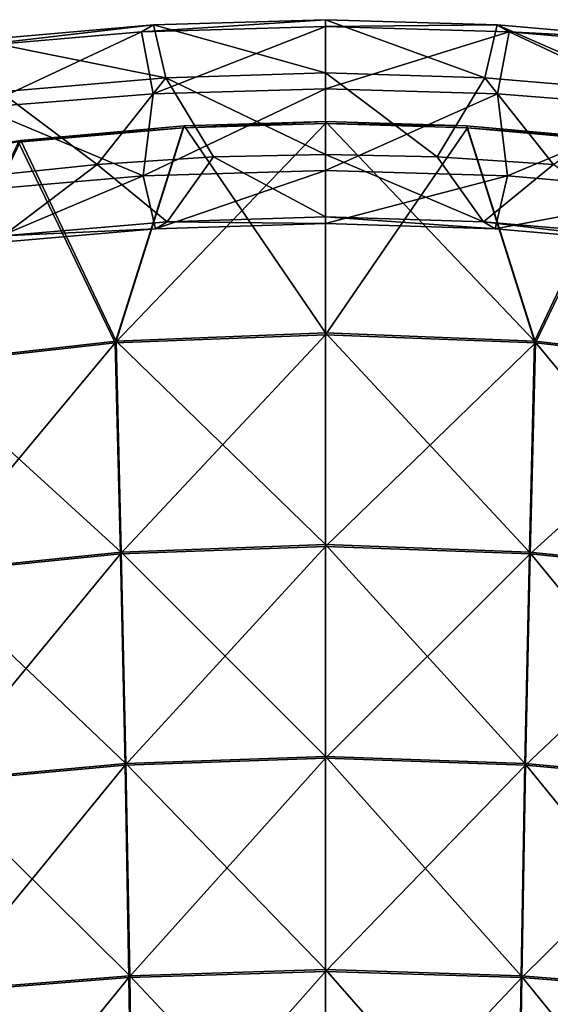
# Model space of a CAD drawing. Header units: millimetres. Extents: x -280 to 280, y 0 to 824.
# Tile 106 of 185: x -57 to 42, y 640 to 824. Entities that reach past the tile are written whole.
import ezdxf

# ---------------------------------------------------------------- set-up
doc = ezdxf.new("R2010")
doc.units = ezdxf.units.MM
doc.header["$LTSCALE"] = 101.851852
for name, color, linetype in [('105', 7, 'CONTINUOUS'), ('106', 7, 'CONTINUOUS'), ('128', 7, 'CONTINUOUS'), ('129', 7, 'CONTINUOUS'), ('6', 7, 'CONTINUOUS'), ('7', 7, 'CONTINUOUS'), ('8', 7, 'CONTINUOUS'), ('83', 7, 'CONTINUOUS'), ('84', 7, 'CONTINUOUS'), ('9', 7, 'CONTINUOUS')]:
    doc.layers.add(name, color=color, linetype=linetype)

msp = doc.modelspace()

# ---------------------------------------------------------------- linework, layer by layer
at = {"layer": '105', "linetype": 'Continuous'}
for points in [[(-57.32, 801.14, -542.61), (-26.57, 803.85, -549.04), (-39.24, 763.67, -533.92), (-57.32, 801.14, -542.61)], [(-26.57, 803.85, -549.04), (0, 804.67, -550.94), (-39.24, 763.67, -533.92), (-26.57, 803.85, -549.04)], [(-39.24, 763.67, -533.92), (0, 804.67, -550.94), (0, 765.22, -537.76), (-39.24, 763.67, -533.92)], [(-77.02, 759.45, -523.68), (-57.32, 801.14, -542.61), (-39.24, 763.67, -533.92), (-77.02, 759.45, -523.68)], [(-39.24, 763.67, -533.92), (0, 765.22, -537.76), (-38.26, 724.32, -522.07), (-39.24, 763.67, -533.92)], [(0, 765.22, -537.76), (0, 725.69, -525.58), (-38.26, 724.32, -522.07), (0, 765.22, -537.76)], [(-77.02, 759.45, -523.68), (-39.24, 763.67, -533.92), (-75.16, 720.55, -512.61), (-77.02, 759.45, -523.68)], [(-75.16, 720.55, -512.61), (-39.24, 763.67, -533.92), (-38.26, 724.32, -522.07), (-75.16, 720.55, -512.61)], [(-38.26, 724.32, -522.07), (0, 725.69, -525.58), (-37.41, 684.82, -511.16), (-38.26, 724.32, -522.07)], [(0, 725.69, -525.58), (0, 686.12, -514.39), (-37.41, 684.82, -511.16), (0, 725.69, -525.58)], [(-75.16, 720.55, -512.61), (-38.26, 724.32, -522.07), (-73.54, 681.52, -502.38), (-75.16, 720.55, -512.61)], [(-73.54, 681.52, -502.38), (-38.26, 724.32, -522.07), (-37.41, 684.82, -511.16), (-73.54, 681.52, -502.38)], [(-37.41, 684.82, -511.16), (0, 686.12, -514.39), (-36.68, 645.17, -501.19), (-37.41, 684.82, -511.16)], [(0, 686.12, -514.39), (0, 646.32, -504.15), (-36.68, 645.17, -501.19), (0, 686.12, -514.39)], [(-73.54, 681.52, -502.38), (-37.41, 684.82, -511.16), (-72.15, 642.37, -493.01), (-73.54, 681.52, -502.38)], [(-72.15, 642.37, -493.01), (-37.41, 684.82, -511.16), (-36.68, 645.17, -501.19), (-72.15, 642.37, -493.01)], [(-36.68, 645.17, -501.19), (0, 646.32, -504.15), (-36.07, 605.39, -492.15), (-36.68, 645.17, -501.19)], [(0, 646.32, -504.15), (0, 606.32, -494.88), (-36.07, 605.39, -492.15), (0, 646.32, -504.15)], [(-72.15, 642.37, -493.01), (-36.68, 645.17, -501.19), (-71.01, 603.09, -484.48), (-72.15, 642.37, -493.01)], [(-71.01, 603.09, -484.48), (-36.68, 645.17, -501.19), (-36.07, 605.39, -492.15), (-71.01, 603.09, -484.48)]]:
    msp.add_3dface(points, dxfattribs=at)
at = {"layer": '106', "linetype": 'Continuous'}
for points in [[(0, 804.67, -550.94), (26.57, 803.85, -549.04), (0, 765.22, -537.76), (0, 804.67, -550.94)], [(0, 765.22, -537.76), (26.57, 803.85, -549.04), (39.25, 763.67, -533.92), (0, 765.22, -537.76)], [(26.57, 803.85, -549.04), (57.33, 801.13, -542.61), (39.25, 763.67, -533.92), (26.57, 803.85, -549.04)], [(39.25, 763.67, -533.92), (57.33, 801.13, -542.61), (77.03, 759.45, -523.67), (39.25, 763.67, -533.92)], [(0, 725.69, -525.58), (0, 765.22, -537.76), (39.25, 763.67, -533.92), (0, 725.69, -525.58)], [(0, 725.69, -525.58), (39.25, 763.67, -533.92), (38.27, 724.31, -522.07), (0, 725.69, -525.58)], [(39.25, 763.67, -533.92), (77.03, 759.45, -523.67), (38.27, 724.31, -522.07), (39.25, 763.67, -533.92)], [(38.27, 724.31, -522.07), (77.03, 759.45, -523.67), (75.17, 720.55, -512.6), (38.27, 724.31, -522.07)], [(0, 686.12, -514.39), (0, 725.69, -525.58), (38.27, 724.31, -522.07), (0, 686.12, -514.39)], [(0, 686.12, -514.39), (38.27, 724.31, -522.07), (37.42, 684.81, -511.16), (0, 686.12, -514.39)], [(38.27, 724.31, -522.07), (75.17, 720.55, -512.6), (37.42, 684.81, -511.16), (38.27, 724.31, -522.07)], [(37.42, 684.81, -511.16), (75.17, 720.55, -512.6), (73.55, 681.52, -502.38), (37.42, 684.81, -511.16)], [(0, 646.32, -504.15), (0, 686.12, -514.39), (37.42, 684.81, -511.16), (0, 646.32, -504.15)], [(0, 646.32, -504.15), (37.42, 684.81, -511.16), (36.69, 645.17, -501.19), (0, 646.32, -504.15)], [(37.42, 684.81, -511.16), (73.55, 681.52, -502.38), (36.69, 645.17, -501.19), (37.42, 684.81, -511.16)], [(36.69, 645.17, -501.19), (73.55, 681.52, -502.38), (72.16, 642.37, -493), (36.69, 645.17, -501.19)], [(0, 606.32, -494.88), (0, 646.32, -504.15), (36.69, 645.17, -501.19), (0, 606.32, -494.88)], [(0, 606.32, -494.88), (36.69, 645.17, -501.19), (36.08, 605.39, -492.15), (0, 606.32, -494.88)], [(36.69, 645.17, -501.19), (72.16, 642.37, -493), (36.08, 605.39, -492.15), (36.69, 645.17, -501.19)], [(36.08, 605.39, -492.15), (72.16, 642.37, -493), (71.02, 603.09, -484.48), (36.08, 605.39, -492.15)]]:
    msp.add_3dface(points, dxfattribs=at)
at = {"layer": '128', "linetype": 'Continuous'}
for points in [[(-57.32, 801.14, -542.61), (-56.88, 801.48, -541.75), (-26.57, 803.85, -549.04), (-57.32, 801.14, -542.61)], [(-56.88, 801.48, -541.75), (-26.35, 804.19, -548.12), (-26.57, 803.85, -549.04), (-56.88, 801.48, -541.75)], [(-26.35, 804.19, -548.12), (0, 805, -550), (-26.57, 803.85, -549.04), (-26.35, 804.19, -548.12)], [(-26.57, 803.85, -549.04), (0, 805, -550), (0, 804.67, -550.94), (-26.57, 803.85, -549.04)], [(-90.8, 796.52, -529.96), (-56.88, 801.48, -541.75), (-57.32, 801.14, -542.61), (-90.8, 796.52, -529.96)]]:
    msp.add_3dface(points, dxfattribs=at)
at = {"layer": '129', "linetype": 'Continuous'}
for points in [[(0, 805, -550), (26.34, 804.19, -548.12), (0, 804.67, -550.94), (0, 805, -550)], [(0, 804.67, -550.94), (26.34, 804.19, -548.12), (26.57, 803.85, -549.04), (0, 804.67, -550.94)], [(26.34, 804.19, -548.12), (56.87, 801.48, -541.75), (26.57, 803.85, -549.04), (26.34, 804.19, -548.12)], [(26.57, 803.85, -549.04), (56.87, 801.48, -541.75), (57.33, 801.13, -542.61), (26.57, 803.85, -549.04)]]:
    msp.add_3dface(points, dxfattribs=at)
at = {"layer": '6', "linetype": 'Continuous'}
for points in [[(0, 795.89, -587.8), (-34.04, 794.85, -585.16), (0, 811.11, -589.04), (0, 795.89, -587.8)], [(0, 811.11, -589.04), (-34.04, 794.85, -585.16), (-32.17, 810.21, -586.75), (0, 811.11, -589.04)], [(-32.17, 810.21, -586.75), (-34.04, 794.85, -585.16), (-64.54, 807.64, -580.2), (-32.17, 810.21, -586.75)], [(-34.04, 794.85, -585.16), (-68.44, 791.89, -577.63), (-64.54, 807.64, -580.2), (-34.04, 794.85, -585.16)], [(-20.9, 798.41, -549.75), (-42.62, 797, -546.17), (-29.52, 786.31, -558.55), (-20.9, 798.41, -549.75)], [(0, 787.21, -560.86), (-20.9, 798.41, -549.75), (-29.52, 786.31, -558.55), (0, 787.21, -560.86)], [(0, 798.89, -550.96), (-20.9, 798.41, -549.75), (0, 787.21, -560.86), (0, 798.89, -550.96)], [(-42.62, 797, -546.17), (-64.78, 794.71, -540.33), (-60.16, 783.67, -551.83), (-42.62, 797, -546.17)], [(-29.52, 786.31, -558.55), (-42.62, 797, -546.17), (-60.16, 783.67, -551.83), (-29.52, 786.31, -558.55)], [(-34.04, 794.85, -585.16), (-64.19, 782.19, -566.54), (-68.44, 791.89, -577.63), (-34.04, 794.85, -585.16)], [(-31.72, 784.99, -573.66), (-64.19, 782.19, -566.54), (-34.04, 794.85, -585.16), (-31.72, 784.99, -573.66)], [(0, 795.89, -587.8), (-31.72, 784.99, -573.66), (-34.04, 794.85, -585.16), (0, 795.89, -587.8)], [(0, 785.96, -576.13), (-31.72, 784.99, -573.66), (0, 795.89, -587.8), (0, 785.96, -576.13)], [(0, 787.21, -560.86), (-29.52, 786.31, -558.55), (0, 785.96, -576.13), (0, 787.21, -560.86)], [(-29.52, 786.31, -558.55), (-60.16, 783.67, -551.83), (-31.72, 784.99, -573.66), (-29.52, 786.31, -558.55)], [(0, 785.96, -576.13), (-29.52, 786.31, -558.55), (-31.72, 784.99, -573.66), (0, 785.96, -576.13)], [(-31.72, 784.99, -573.66), (-60.16, 783.67, -551.83), (-64.19, 782.19, -566.54), (-31.72, 784.99, -573.66)]]:
    msp.add_3dface(points, dxfattribs=at)
at = {"layer": '7', "linetype": 'Continuous'}
for points in [[(0, 822.79, -579.14), (-34.32, 821.74, -576.48), (0, 824.04, -563.87), (0, 822.79, -579.14)], [(0, 824.04, -563.87), (-34.32, 821.74, -576.48), (-32.12, 823.06, -561.37), (0, 824.04, -563.87)], [(0, 824.04, -563.87), (-32.12, 823.06, -561.37), (0, 814.11, -552.2), (0, 824.04, -563.87)], [(-34.32, 821.74, -576.48), (-68.96, 818.76, -568.89), (-32.12, 823.06, -561.37), (-34.32, 821.74, -576.48)], [(-32.12, 823.06, -561.37), (-68.96, 818.76, -568.89), (-64.93, 820.23, -554.18), (-32.12, 823.06, -561.37)], [(-32.12, 823.06, -561.37), (-64.93, 820.23, -554.18), (-29.8, 813.2, -549.87), (-32.12, 823.06, -561.37)], [(0, 822.79, -579.14), (-32.17, 810.21, -586.75), (-34.32, 821.74, -576.48), (0, 822.79, -579.14)], [(0, 811.11, -589.04), (-32.17, 810.21, -586.75), (0, 822.79, -579.14), (0, 811.11, -589.04)], [(0, 814.11, -552.2), (-32.12, 823.06, -561.37), (-29.8, 813.2, -549.87), (0, 814.11, -552.2)], [(-34.32, 821.74, -576.48), (-64.54, 807.64, -580.2), (-68.96, 818.76, -568.89), (-34.32, 821.74, -576.48)], [(-29.8, 813.2, -549.87), (-64.93, 820.23, -554.18), (-60.68, 810.54, -543.1), (-29.8, 813.2, -549.87)], [(-32.17, 810.21, -586.75), (-64.54, 807.64, -580.2), (-34.32, 821.74, -576.48), (-32.17, 810.21, -586.75)], [(-42.62, 797, -546.17), (-29.8, 813.2, -549.87), (-60.68, 810.54, -543.1), (-42.62, 797, -546.17)], [(-42.62, 797, -546.17), (-20.9, 798.41, -549.75), (-29.8, 813.2, -549.87), (-42.62, 797, -546.17)], [(0, 798.89, -550.96), (0, 814.11, -552.2), (-29.8, 813.2, -549.87), (0, 798.89, -550.96)], [(-20.9, 798.41, -549.75), (0, 798.89, -550.96), (-29.8, 813.2, -549.87), (-20.9, 798.41, -549.75)], [(-64.78, 794.71, -540.33), (-42.62, 797, -546.17), (-60.68, 810.54, -543.1), (-64.78, 794.71, -540.33)]]:
    msp.add_3dface(points, dxfattribs=at)
at = {"layer": '8', "linetype": 'Continuous'}
for points in [[(0, 795.89, -587.8), (0, 811.11, -589.04), (32.17, 810.21, -586.75), (0, 795.89, -587.8)], [(34.04, 794.85, -585.16), (0, 795.89, -587.8), (32.17, 810.21, -586.75), (34.04, 794.85, -585.16)], [(64.54, 807.64, -580.2), (34.04, 794.85, -585.16), (32.17, 810.21, -586.75), (64.54, 807.64, -580.2)], [(68.44, 791.89, -577.63), (34.04, 794.85, -585.16), (64.54, 807.64, -580.2), (68.44, 791.89, -577.63)], [(0, 798.89, -550.96), (0, 787.21, -560.86), (29.52, 786.31, -558.55), (0, 798.89, -550.96)], [(20.9, 798.41, -549.75), (0, 798.89, -550.96), (29.52, 786.31, -558.55), (20.9, 798.41, -549.75)], [(42.62, 797, -546.17), (20.9, 798.41, -549.75), (29.52, 786.31, -558.55), (42.62, 797, -546.17)], [(60.16, 783.67, -551.83), (42.62, 797, -546.17), (29.52, 786.31, -558.55), (60.16, 783.67, -551.83)], [(0, 785.96, -576.13), (0, 795.89, -587.8), (34.04, 794.85, -585.16), (0, 785.96, -576.13)], [(31.72, 784.99, -573.66), (0, 785.96, -576.13), (34.04, 794.85, -585.16), (31.72, 784.99, -573.66)], [(68.44, 791.89, -577.63), (31.72, 784.99, -573.66), (34.04, 794.85, -585.16), (68.44, 791.89, -577.63)], [(64.19, 782.2, -566.54), (31.72, 784.99, -573.66), (68.44, 791.89, -577.63), (64.19, 782.2, -566.54)], [(0, 787.21, -560.86), (0, 785.96, -576.13), (31.72, 784.99, -573.66), (0, 787.21, -560.86)], [(29.52, 786.31, -558.55), (0, 787.21, -560.86), (31.72, 784.99, -573.66), (29.52, 786.31, -558.55)], [(60.16, 783.67, -551.83), (29.52, 786.31, -558.55), (64.19, 782.2, -566.54), (60.16, 783.67, -551.83)], [(64.19, 782.2, -566.54), (29.52, 786.31, -558.55), (31.72, 784.99, -573.66), (64.19, 782.2, -566.54)]]:
    msp.add_3dface(points, dxfattribs=at)
at = {"layer": '83', "linetype": 'Continuous'}
for points in [[(-26.35, 804.19, -548.12), (-56.88, 801.48, -541.75), (-39.09, 763.99, -532.98), (-26.35, 804.19, -548.12)], [(0, 765.54, -536.81), (-26.35, 804.19, -548.12), (-39.09, 763.99, -532.98), (0, 765.54, -536.81)], [(0, 805, -550), (-26.35, 804.19, -548.12), (0, 765.54, -536.81), (0, 805, -550)], [(-56.88, 801.48, -541.75), (-90.8, 796.52, -529.96), (-76.74, 759.76, -522.77), (-56.88, 801.48, -541.75)], [(-39.09, 763.99, -532.98), (-56.88, 801.48, -541.75), (-76.74, 759.76, -522.77), (-39.09, 763.99, -532.98)], [(0, 765.54, -536.81), (-39.09, 763.99, -532.98), (0, 726.01, -524.63), (0, 765.54, -536.81)], [(-39.09, 763.99, -532.98), (-76.74, 759.76, -522.77), (-38.12, 724.63, -521.14), (-39.09, 763.99, -532.98)], [(0, 726.01, -524.63), (-39.09, 763.99, -532.98), (-38.12, 724.63, -521.14), (0, 726.01, -524.63)], [(-38.12, 724.63, -521.14), (-76.74, 759.76, -522.77), (-74.89, 720.86, -511.69), (-38.12, 724.63, -521.14)], [(-38.12, 724.63, -521.14), (-74.89, 720.86, -511.69), (-37.27, 685.13, -510.22), (-38.12, 724.63, -521.14)], [(0, 726.01, -524.63), (-38.12, 724.63, -521.14), (0, 686.43, -513.44), (0, 726.01, -524.63)], [(0, 686.43, -513.44), (-38.12, 724.63, -521.14), (-37.27, 685.13, -510.22), (0, 686.43, -513.44)], [(-37.27, 685.13, -510.22), (-74.89, 720.86, -511.69), (-73.27, 681.83, -501.47), (-37.27, 685.13, -510.22)], [(0, 686.43, -513.44), (-37.27, 685.13, -510.22), (0, 646.65, -503.21), (0, 686.43, -513.44)], [(-37.27, 685.13, -510.22), (-73.27, 681.83, -501.47), (-36.54, 645.49, -500.25), (-37.27, 685.13, -510.22)], [(0, 646.65, -503.21), (-37.27, 685.13, -510.22), (-36.54, 645.49, -500.25), (0, 646.65, -503.21)], [(-36.54, 645.49, -500.25), (-73.27, 681.83, -501.47), (-71.89, 642.67, -492.09), (-36.54, 645.49, -500.25)], [(-36.54, 645.49, -500.25), (-71.89, 642.67, -492.09), (-35.94, 605.7, -491.2), (-36.54, 645.49, -500.25)], [(0, 646.65, -503.21), (-36.54, 645.49, -500.25), (0, 606.63, -493.92), (0, 646.65, -503.21)], [(0, 606.63, -493.92), (-36.54, 645.49, -500.25), (-35.94, 605.7, -491.2), (0, 606.63, -493.92)], [(-35.94, 605.7, -491.2), (-71.89, 642.67, -492.09), (-70.75, 603.39, -483.56), (-35.94, 605.7, -491.2)]]:
    msp.add_3dface(points, dxfattribs=at)
at = {"layer": '84', "linetype": 'Continuous'}
for points in [[(0, 805, -550), (0, 765.54, -536.81), (39.09, 763.99, -532.98), (0, 805, -550)], [(26.34, 804.19, -548.12), (0, 805, -550), (39.09, 763.99, -532.98), (26.34, 804.19, -548.12)], [(56.87, 801.48, -541.75), (26.34, 804.19, -548.12), (39.09, 763.99, -532.98), (56.87, 801.48, -541.75)], [(76.75, 759.76, -522.76), (56.87, 801.48, -541.75), (39.09, 763.99, -532.98), (76.75, 759.76, -522.76)], [(0, 765.54, -536.81), (0, 726.01, -524.63), (38.12, 724.63, -521.13), (0, 765.54, -536.81)], [(39.09, 763.99, -532.98), (0, 765.54, -536.81), (38.12, 724.63, -521.13), (39.09, 763.99, -532.98)], [(74.9, 720.86, -511.69), (39.09, 763.99, -532.98), (38.12, 724.63, -521.13), (74.9, 720.86, -511.69)], [(76.75, 759.76, -522.76), (39.09, 763.99, -532.98), (74.9, 720.86, -511.69), (76.75, 759.76, -522.76)], [(0, 726.01, -524.63), (0, 686.43, -513.44), (37.28, 685.13, -510.22), (0, 726.01, -524.63)], [(38.12, 724.63, -521.13), (0, 726.01, -524.63), (37.28, 685.13, -510.22), (38.12, 724.63, -521.13)], [(73.28, 681.83, -501.46), (38.12, 724.63, -521.13), (37.28, 685.13, -510.22), (73.28, 681.83, -501.46)], [(74.9, 720.86, -511.69), (38.12, 724.63, -521.13), (73.28, 681.83, -501.46), (74.9, 720.86, -511.69)], [(0, 686.43, -513.44), (0, 646.65, -503.21), (36.55, 645.49, -500.24), (0, 686.43, -513.44)], [(37.28, 685.13, -510.22), (0, 686.43, -513.44), (36.55, 645.49, -500.24), (37.28, 685.13, -510.22)], [(71.9, 642.67, -492.08), (37.28, 685.13, -510.22), (36.55, 645.49, -500.24), (71.9, 642.67, -492.08)], [(73.28, 681.83, -501.46), (37.28, 685.13, -510.22), (71.9, 642.67, -492.08), (73.28, 681.83, -501.46)], [(0, 646.65, -503.21), (0, 606.63, -493.92), (35.95, 605.7, -491.2), (0, 646.65, -503.21)], [(36.55, 645.49, -500.24), (0, 646.65, -503.21), (35.95, 605.7, -491.2), (36.55, 645.49, -500.24)], [(70.76, 603.39, -483.55), (36.55, 645.49, -500.24), (35.95, 605.7, -491.2), (70.76, 603.39, -483.55)], [(71.9, 642.67, -492.08), (36.55, 645.49, -500.24), (70.76, 603.39, -483.55), (71.9, 642.67, -492.08)]]:
    msp.add_3dface(points, dxfattribs=at)
at = {"layer": '9', "linetype": 'Continuous'}
for points in [[(0, 822.79, -579.14), (0, 824.04, -563.87), (32.12, 823.06, -561.37), (0, 822.79, -579.14)], [(0, 824.04, -563.87), (0, 814.11, -552.2), (29.8, 813.2, -549.87), (0, 824.04, -563.87)], [(32.12, 823.06, -561.37), (0, 824.04, -563.87), (29.8, 813.2, -549.87), (32.12, 823.06, -561.37)], [(34.32, 821.74, -576.48), (0, 822.79, -579.14), (32.12, 823.06, -561.37), (34.32, 821.74, -576.48)], [(0, 811.11, -589.04), (0, 822.79, -579.14), (34.32, 821.74, -576.48), (0, 811.11, -589.04)], [(60.68, 810.54, -543.1), (32.12, 823.06, -561.37), (29.8, 813.2, -549.87), (60.68, 810.54, -543.1)], [(64.93, 820.23, -554.18), (34.32, 821.74, -576.48), (32.12, 823.06, -561.37), (64.93, 820.23, -554.18)], [(64.93, 820.23, -554.18), (32.12, 823.06, -561.37), (60.68, 810.54, -543.1), (64.93, 820.23, -554.18)], [(32.17, 810.21, -586.75), (0, 811.11, -589.04), (34.32, 821.74, -576.48), (32.17, 810.21, -586.75)], [(64.54, 807.64, -580.2), (32.17, 810.21, -586.75), (34.32, 821.74, -576.48), (64.54, 807.64, -580.2)], [(68.96, 818.76, -568.89), (64.54, 807.64, -580.2), (34.32, 821.74, -576.48), (68.96, 818.76, -568.89)], [(68.96, 818.76, -568.89), (34.32, 821.74, -576.48), (64.93, 820.23, -554.18), (68.96, 818.76, -568.89)], [(0, 814.11, -552.2), (0, 798.89, -550.96), (20.9, 798.41, -549.75), (0, 814.11, -552.2)], [(0, 814.11, -552.2), (20.9, 798.41, -549.75), (29.8, 813.2, -549.87), (0, 814.11, -552.2)], [(20.9, 798.41, -549.75), (42.62, 797, -546.17), (29.8, 813.2, -549.87), (20.9, 798.41, -549.75)], [(42.62, 797, -546.17), (60.68, 810.54, -543.1), (29.8, 813.2, -549.87), (42.62, 797, -546.17)]]:
    msp.add_3dface(points, dxfattribs=at)

doc.saveas('drawing.dxf')
